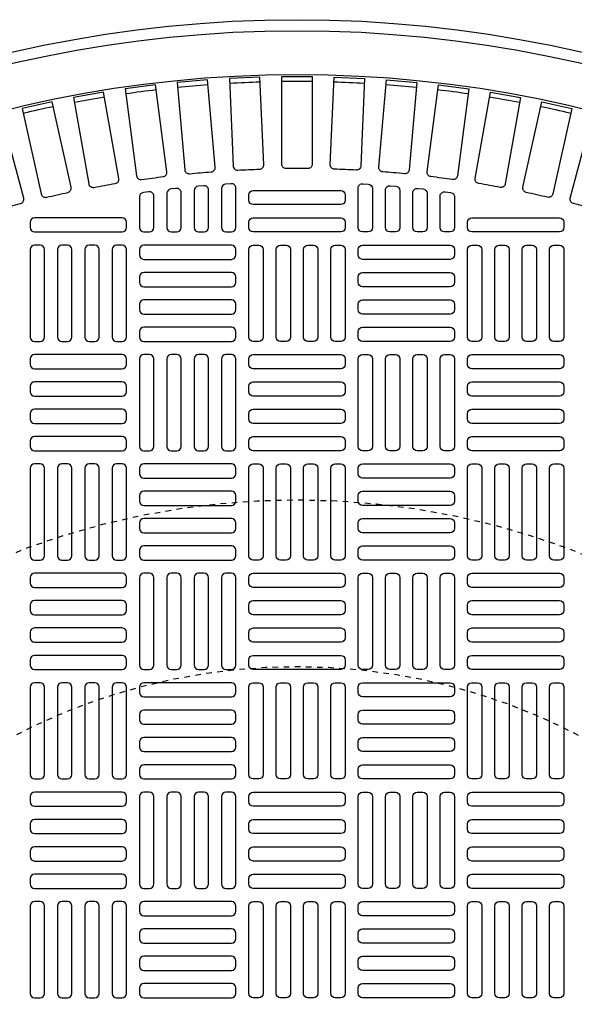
# Model space of a CAD drawing. Extents: x -285 to 5863, y 308 to 3178.
# Tile 21 of 256: x -102 to -92, y 1533 to 1551. Entities that reach past the tile are written whole.
import ezdxf

# ---------------------------------------------------------------- set-up
doc = ezdxf.new("R2010")
doc.units = 0
doc.header["$MEASUREMENT"] = 0
doc.linetypes.add('HIDDEN2', pattern=[0.28125, 0.1875, -0.09375])
doc.layers.get('DEFPOINTS').update_dxf_attribs({"linetype": 'CONTINUOUS'})
doc.layers.add('TANK-MANHOLE-COVER-40', color=2, linetype='CONTINUOUS')
doc.layers.add('TANK-MANHOLE-COVER-HATCH-40', color=252, linetype='CONTINUOUS')

msp = doc.modelspace()

# ---------------------------------------------------------------- linework, layer by layer
at = {"layer": 'DEFPOINTS', "color": 8, "linetype": 'HIDDEN2', "ltscale": 0.125}
msp.add_circle((-96.69184, 1528.05582), 14, dxfattribs=at)
msp.add_circle((-96.69184, 1528.05582), 14, dxfattribs=at)
at = {"layer": 'DEFPOINTS', "color": 8, "linetype": 'HIDDEN2', "ltscale": 0.5}
msp.add_circle((-96.69184, 1528.05582), 11, dxfattribs=at)
msp.add_circle((-96.69184, 1528.05582), 11, dxfattribs=at)
at = {"layer": 'TANK-MANHOLE-COVER-40', "color": 4, "linetype": 'Continuous'}
msp.add_circle((-96.69107, 1528.05582), 22.63902, dxfattribs=at)
at = {"layer": 'TANK-MANHOLE-COVER-40', "color": 1, "linetype": 'Continuous'}
msp.add_circle((-96.69107, 1528.05582), 22.44094, dxfattribs=at)
at = {"layer": 'TANK-MANHOLE-COVER-40', "color": 2, "linetype": 'Continuous'}
msp.add_circle((-96.69107, 1528.05582), 21.65354, dxfattribs=at)
at = {"layer": 'TANK-MANHOLE-COVER-HATCH-40', "linetype": 'Continuous'}
for points in [[(-98.626, 1547.92244, -0.00491171), (-98.23534, 1547.95662, 0.41709369), (-98.16299, 1548.04199), (-98.30033, 1549.61176), (-98.84941, 1549.56372), (-98.71207, 1547.99395, 0.41709369), (-98.626, 1547.92244)], [(-97.75759, 1547.98793, -0.00491171), (-97.36581, 1548.00504, 0.41709369), (-97.28981, 1548.08717), (-97.35854, 1549.66144), (-97.9092, 1549.6374), (-97.84046, 1548.06313, 0.41709369), (-97.75759, 1547.98793)], [(-96.49499, 1548.01548, 0.00491171), (-96.88715, 1548.01548, -0.41709369), (-96.96666, 1548.09422), (-96.96666, 1549.66999), (-96.41548, 1549.66999), (-96.41548, 1548.09422, -0.41709369), (-96.49499, 1548.01548)], [(-95.62455, 1547.98793, 0.00491171), (-96.01633, 1548.00504, -0.41709369), (-96.09234, 1548.08717), (-96.0236, 1549.66144), (-95.47295, 1549.6374), (-95.54168, 1548.06313, -0.41709369), (-95.62455, 1547.98793)], [(-94.75614, 1547.92244, 0.00491171), (-95.1468, 1547.95662, -0.41709369), (-95.21915, 1548.04199), (-95.08181, 1549.61176), (-94.53273, 1549.56372), (-94.67007, 1547.99395, -0.41709369), (-94.75614, 1547.92244)], [(-99.49073, 1547.81913, -0.00491171), (-99.10193, 1547.87032, 0.41709369), (-99.03337, 1547.95876), (-99.23905, 1549.52105), (-99.78552, 1549.44911), (-99.57984, 1547.88682, 0.41709369), (-99.49073, 1547.81913)], [(-93.89141, 1547.81913, 0.00491171), (-94.28021, 1547.87032, -0.41709369), (-94.34877, 1547.95876), (-94.14309, 1549.52105), (-93.59662, 1549.44911), (-93.8023, 1547.88682, -0.41709369), (-93.89141, 1547.81913)], [(-100.35013, 1547.6782, -0.00491171), (-99.96393, 1547.7463, 0.41709369), (-99.8993, 1547.83765), (-100.17293, 1549.38948), (-100.71574, 1549.29377), (-100.44211, 1547.74194, 0.41709369), (-100.35013, 1547.6782)], [(-93.03201, 1547.6782, 0.00491171), (-93.41821, 1547.7463, -0.41709369), (-93.48284, 1547.83765), (-93.20921, 1549.38948), (-92.66641, 1549.29377), (-92.94004, 1547.74194, -0.41709369), (-93.03201, 1547.6782)], [(-101.20256, 1547.49992, -0.00491171), (-100.8197, 1547.5848, 0.41709369), (-100.75912, 1547.67888), (-101.10018, 1549.2173), (-101.63829, 1549.098), (-101.29723, 1547.55958, 0.41709369), (-101.20256, 1547.49992)], [(-92.17958, 1547.49992, 0.00491171), (-92.56244, 1547.5848, -0.41709369), (-92.62302, 1547.67888), (-92.28197, 1549.2173), (-91.74385, 1549.098), (-92.08491, 1547.55958, -0.41709369), (-92.17958, 1547.49992)], [(-102.04641, 1547.28463, -0.00491171), (-101.66762, 1547.38612, 0.41709369), (-101.61119, 1547.48276), (-102.01903, 1549.00483), (-102.55143, 1548.86218), (-102.14359, 1547.3401, 0.41709369), (-102.04641, 1547.28463)], [(-91.33573, 1547.28463, 0.00491171), (-91.71452, 1547.38612, -0.41709369), (-91.77095, 1547.48276), (-91.36311, 1549.00483), (-90.83071, 1548.86218), (-91.23855, 1547.3401, -0.41709369), (-91.33573, 1547.28463)]]:
    msp.add_lwpolyline(points, format="xyb", dxfattribs=at)
for points in [[(-98.85643, 1546.87472, 0.41421356), (-98.77769, 1546.95346), (-98.77769, 1547.58141, 0.44756586), (-98.86527, 1547.65965), (-98.96369, 1547.64853, 0.38162971), (-99.03359, 1547.57029), (-99.03359, 1546.95346), (-99.03359, 1546.95346, 0.41421356), (-98.95485, 1546.87472), (-98.85643, 1546.87472)], [(-98.3643, 1546.87472, 0.41421356), (-98.28556, 1546.95346), (-98.28556, 1547.62973, 0.44006189), (-98.37118, 1547.70817), (-98.4696, 1547.69954, 0.3888292), (-98.54146, 1547.6211), (-98.54146, 1546.95346), (-98.54146, 1546.95346, 0.41421356), (-98.46272, 1546.87472), (-98.3643, 1546.87472)], [(-97.87217, 1546.87472, 0.41421356), (-97.79343, 1546.95346), (-97.79343, 1547.66558, 0.43261554), (-97.87708, 1547.74417), (-97.97551, 1547.73802, 0.39604796), (-98.04934, 1547.65943), (-98.04934, 1546.95346), (-98.04934, 1546.95346, 0.41421356), (-97.9706, 1546.87472), (-97.87217, 1546.87472)], [(-95.50997, 1546.87472, -0.41421356), (-95.58871, 1546.95346), (-95.58871, 1547.66558, -0.43261554), (-95.50506, 1547.74417), (-95.40663, 1547.73802, -0.39604796), (-95.3328, 1547.65943), (-95.3328, 1546.95346), (-95.3328, 1546.95346, -0.41421356), (-95.41154, 1546.87472), (-95.50997, 1546.87472)], [(-95.01784, 1546.87472, -0.41421356), (-95.09658, 1546.95346), (-95.09658, 1547.62973, -0.44006189), (-95.01097, 1547.70817), (-94.91254, 1547.69954, -0.3888292), (-94.84068, 1547.6211), (-94.84068, 1546.95346), (-94.84068, 1546.95346, -0.41421356), (-94.91942, 1546.87472), (-95.01784, 1546.87472)], [(-94.52572, 1546.87472, -0.41421356), (-94.60446, 1546.95346), (-94.60446, 1547.58141, -0.44756586), (-94.51688, 1547.65965), (-94.41845, 1547.64853, -0.38162971), (-94.34855, 1547.57029), (-94.34855, 1546.95346), (-94.34855, 1546.95346, -0.41421356), (-94.42729, 1546.87472), (-94.52572, 1546.87472)], [(-99.34855, 1546.87472, 0.41421356), (-99.26981, 1546.95346), (-99.26981, 1547.52053, 0.45513358), (-99.35936, 1547.59853), (-99.45778, 1547.58489, 0.37444426), (-99.52572, 1547.50689), (-99.52572, 1546.95346), (-99.52572, 1546.95346, 0.41421356), (-99.44698, 1546.87472), (-99.34855, 1546.87472)], [(-97.55721, 1547.54401, -0.41421356), (-97.47847, 1547.62275), (-95.90367, 1547.62275, -0.41421356), (-95.82493, 1547.54401), (-95.82493, 1547.44558, -0.41421356), (-95.90367, 1547.36684), (-97.47847, 1547.36684, -0.41421356), (-97.55721, 1547.44558)], [(-94.03359, 1546.87472, -0.41421356), (-94.11233, 1546.95346), (-94.11233, 1547.52053, -0.45513358), (-94.02279, 1547.59853), (-93.92436, 1547.58489, -0.37444426), (-93.85643, 1547.50689), (-93.85643, 1546.95346), (-93.85643, 1546.95346, -0.41421356), (-93.93517, 1546.87472), (-94.03359, 1546.87472)], [(-99.76194, 1547.05188, 0.41421356), (-99.84068, 1547.13062), (-101.41548, 1547.13062, 0.41421356), (-101.49422, 1547.05188), (-101.49422, 1546.95346, 0.41421356), (-101.41548, 1546.87472), (-99.84068, 1546.87472, 0.41421356), (-99.76194, 1546.95346)], [(-97.55721, 1547.05188, -0.41421356), (-97.47847, 1547.13062), (-95.90367, 1547.13062, -0.41421356), (-95.82493, 1547.05188), (-95.82493, 1546.95346, -0.41421356), (-95.90367, 1546.87472), (-97.47847, 1546.87472, -0.41421356), (-97.55721, 1546.95346)], [(-93.6202, 1547.05188, -0.41421356), (-93.54146, 1547.13062), (-91.96666, 1547.13062, -0.41421356), (-91.88792, 1547.05188), (-91.88792, 1546.95346, -0.41421356), (-91.96666, 1546.87472), (-93.54146, 1546.87472, -0.41421356), (-93.6202, 1546.95346)]]:
    msp.add_lwpolyline(points, format="xyb", close=True, dxfattribs=at)
at = {"layer": 'TANK-MANHOLE-COVER-HATCH-40', "linetype": 'Continuous', "flags": 128}
for points in [[(-101.31706, 1544.90621, 0.41421356), (-101.23832, 1544.98495), (-101.23832, 1546.55976, 0.41421356), (-101.31706, 1546.6385), (-101.41548, 1546.6385, 0.41421356), (-101.49422, 1546.55976), (-101.49422, 1544.98495, 0.41421356), (-101.41548, 1544.90621)], [(-100.82493, 1544.90621, 0.41421356), (-100.74619, 1544.98495), (-100.74619, 1546.55976, 0.41421356), (-100.82493, 1546.6385), (-100.92335, 1546.6385, 0.41421356), (-101.00209, 1546.55976), (-101.00209, 1544.98495, 0.41421356), (-100.92335, 1544.90621)], [(-100.3328, 1544.90621, 0.41421356), (-100.25406, 1544.98495), (-100.25406, 1546.55976, 0.41421356), (-100.3328, 1546.6385), (-100.43123, 1546.6385, 0.41421356), (-100.50997, 1546.55976), (-100.50997, 1544.98495, 0.41421356), (-100.43123, 1544.90621)], [(-99.84068, 1544.90621, 0.41421356), (-99.76194, 1544.98495), (-99.76194, 1546.55976, 0.41421356), (-99.84068, 1546.6385), (-99.9391, 1546.6385, 0.41421356), (-100.01784, 1546.55976), (-100.01784, 1544.98495, 0.41421356), (-99.9391, 1544.90621)], [(-99.52572, 1546.46133, 0.41421356), (-99.44698, 1546.38259), (-97.87217, 1546.38259, 0.41421356), (-97.79343, 1546.46133), (-97.79343, 1546.55976, 0.41421356), (-97.87217, 1546.6385), (-99.44698, 1546.6385, 0.41421356), (-99.52572, 1546.55976)], [(-97.47847, 1544.90621, -0.41421356), (-97.55721, 1544.98495), (-97.55721, 1546.55976, -0.41421356), (-97.47847, 1546.6385), (-97.38005, 1546.6385, -0.41421356), (-97.30131, 1546.55976), (-97.30131, 1544.98495, -0.41421356), (-97.38005, 1544.90621)], [(-96.98635, 1544.90621, -0.41421356), (-97.06509, 1544.98495), (-97.06509, 1546.55976, -0.41421356), (-96.98635, 1546.6385), (-96.88792, 1546.6385, -0.41421356), (-96.80918, 1546.55976), (-96.80918, 1544.98495, -0.41421356), (-96.88792, 1544.90621)], [(-96.49422, 1544.90621, -0.41421356), (-96.57296, 1544.98495), (-96.57296, 1546.55976, -0.41421356), (-96.49422, 1546.6385), (-96.3958, 1546.6385, -0.41421356), (-96.31706, 1546.55976), (-96.31706, 1544.98495, -0.41421356), (-96.3958, 1544.90621)], [(-96.00209, 1544.90621, -0.41421356), (-96.08083, 1544.98495), (-96.08083, 1546.55976, -0.41421356), (-96.00209, 1546.6385), (-95.90367, 1546.6385, -0.41421356), (-95.82493, 1546.55976), (-95.82493, 1544.98495, -0.41421356), (-95.90367, 1544.90621)], [(-93.85643, 1546.46133, -0.41421356), (-93.93517, 1546.38259), (-95.50997, 1546.38259, -0.41421356), (-95.58871, 1546.46133), (-95.58871, 1546.55976, -0.41421356), (-95.50997, 1546.6385), (-93.93517, 1546.6385, -0.41421356), (-93.85643, 1546.55976)], [(-93.54146, 1544.90621, -0.41421356), (-93.6202, 1544.98495), (-93.6202, 1546.55976, -0.41421356), (-93.54146, 1546.6385), (-93.44304, 1546.6385, -0.41421356), (-93.3643, 1546.55976), (-93.3643, 1544.98495, -0.41421356), (-93.44304, 1544.90621)], [(-93.04934, 1544.90621, -0.41421356), (-93.12808, 1544.98495), (-93.12808, 1546.55976, -0.41421356), (-93.04934, 1546.6385), (-92.95091, 1546.6385, -0.41421356), (-92.87217, 1546.55976), (-92.87217, 1544.98495, -0.41421356), (-92.95091, 1544.90621)], [(-92.55721, 1544.90621, -0.41421356), (-92.63595, 1544.98495), (-92.63595, 1546.55976, -0.41421356), (-92.55721, 1546.6385), (-92.45879, 1546.6385, -0.41421356), (-92.38005, 1546.55976), (-92.38005, 1544.98495, -0.41421356), (-92.45879, 1544.90621)], [(-92.06509, 1544.90621, -0.41421356), (-92.14383, 1544.98495), (-92.14383, 1546.55976, -0.41421356), (-92.06509, 1546.6385), (-91.96666, 1546.6385, -0.41421356), (-91.88792, 1546.55976), (-91.88792, 1544.98495, -0.41421356), (-91.96666, 1544.90621)], [(-99.52572, 1545.9692, 0.41421356), (-99.44698, 1545.89046), (-97.87217, 1545.89046, 0.41421356), (-97.79343, 1545.9692), (-97.79343, 1546.06763, 0.41421356), (-97.87217, 1546.14637), (-99.44698, 1546.14637, 0.41421356), (-99.52572, 1546.06763)], [(-93.85643, 1545.9692, -0.41421356), (-93.93517, 1545.89046), (-95.50997, 1545.89046, -0.41421356), (-95.58871, 1545.9692), (-95.58871, 1546.06763, -0.41421356), (-95.50997, 1546.14637), (-93.93517, 1546.14637, -0.41421356), (-93.85643, 1546.06763)], [(-99.52572, 1545.47708, 0.41421356), (-99.44698, 1545.39834), (-97.87217, 1545.39834, 0.41421356), (-97.79343, 1545.47708), (-97.79343, 1545.5755, 0.41421356), (-97.87217, 1545.65424), (-99.44698, 1545.65424, 0.41421356), (-99.52572, 1545.5755)], [(-93.85643, 1545.47708, -0.41421356), (-93.93517, 1545.39834), (-95.50997, 1545.39834, -0.41421356), (-95.58871, 1545.47708), (-95.58871, 1545.5755, -0.41421356), (-95.50997, 1545.65424), (-93.93517, 1545.65424, -0.41421356), (-93.85643, 1545.5755)], [(-99.52572, 1544.98495, 0.41421356), (-99.44698, 1544.90621), (-97.87217, 1544.90621, 0.41421356), (-97.79343, 1544.98495), (-97.79343, 1545.08338, 0.41421356), (-97.87217, 1545.16212), (-99.44698, 1545.16212, 0.41421356), (-99.52572, 1545.08338)], [(-93.85643, 1544.98495, -0.41421356), (-93.93517, 1544.90621), (-95.50997, 1544.90621, -0.41421356), (-95.58871, 1544.98495), (-95.58871, 1545.08338, -0.41421356), (-95.50997, 1545.16212), (-93.93517, 1545.16212, -0.41421356), (-93.85643, 1545.08338)], [(-99.76194, 1544.59125, 0.41421356), (-99.84068, 1544.66999), (-101.41548, 1544.66999, 0.41421356), (-101.49422, 1544.59125), (-101.49422, 1544.49283, 0.41421356), (-101.41548, 1544.41409), (-99.84068, 1544.41409, 0.41421356), (-99.76194, 1544.49283)], [(-99.34855, 1542.93771, 0.41421356), (-99.26981, 1543.01645), (-99.26981, 1544.59125, 0.41421356), (-99.34855, 1544.66999), (-99.44698, 1544.66999, 0.41421356), (-99.52572, 1544.59125), (-99.52572, 1543.01645, 0.41421356), (-99.44698, 1542.93771)], [(-98.85643, 1542.93771, 0.41421356), (-98.77769, 1543.01645), (-98.77769, 1544.59125, 0.41421356), (-98.85643, 1544.66999), (-98.95485, 1544.66999, 0.41421356), (-99.03359, 1544.59125), (-99.03359, 1543.01645, 0.41421356), (-98.95485, 1542.93771)], [(-98.3643, 1542.93771, 0.41421356), (-98.28556, 1543.01645), (-98.28556, 1544.59125, 0.41421356), (-98.3643, 1544.66999), (-98.46272, 1544.66999, 0.41421356), (-98.54146, 1544.59125), (-98.54146, 1543.01645, 0.41421356), (-98.46272, 1542.93771)], [(-97.87217, 1542.93771, 0.41421356), (-97.79343, 1543.01645), (-97.79343, 1544.59125, 0.41421356), (-97.87217, 1544.66999), (-97.9706, 1544.66999, 0.41421356), (-98.04934, 1544.59125), (-98.04934, 1543.01645, 0.41421356), (-97.9706, 1542.93771)], [(-97.55721, 1544.59125, -0.41421356), (-97.47847, 1544.66999), (-95.90367, 1544.66999, -0.41421356), (-95.82493, 1544.59125), (-95.82493, 1544.49283, -0.41421356), (-95.90367, 1544.41409), (-97.47847, 1544.41409, -0.41421356), (-97.55721, 1544.49283)], [(-95.50997, 1542.93771, -0.41421356), (-95.58871, 1543.01645), (-95.58871, 1544.59125, -0.41421356), (-95.50997, 1544.66999), (-95.41154, 1544.66999, -0.41421356), (-95.3328, 1544.59125), (-95.3328, 1543.01645, -0.41421356), (-95.41154, 1542.93771)], [(-95.01784, 1542.93771, -0.41421356), (-95.09658, 1543.01645), (-95.09658, 1544.59125, -0.41421356), (-95.01784, 1544.66999), (-94.91942, 1544.66999, -0.41421356), (-94.84068, 1544.59125), (-94.84068, 1543.01645, -0.41421356), (-94.91942, 1542.93771)], [(-94.52572, 1542.93771, -0.41421356), (-94.60446, 1543.01645), (-94.60446, 1544.59125, -0.41421356), (-94.52572, 1544.66999), (-94.42729, 1544.66999, -0.41421356), (-94.34855, 1544.59125), (-94.34855, 1543.01645, -0.41421356), (-94.42729, 1542.93771)], [(-94.03359, 1542.93771, -0.41421356), (-94.11233, 1543.01645), (-94.11233, 1544.59125, -0.41421356), (-94.03359, 1544.66999), (-93.93517, 1544.66999, -0.41421356), (-93.85643, 1544.59125), (-93.85643, 1543.01645, -0.41421356), (-93.93517, 1542.93771)], [(-93.6202, 1544.59125, -0.41421356), (-93.54146, 1544.66999), (-91.96666, 1544.66999, -0.41421356), (-91.88792, 1544.59125), (-91.88792, 1544.49283, -0.41421356), (-91.96666, 1544.41409), (-93.54146, 1544.41409, -0.41421356), (-93.6202, 1544.49283)], [(-99.76194, 1544.09913, 0.41421356), (-99.84068, 1544.17787), (-101.41548, 1544.17787, 0.41421356), (-101.49422, 1544.09913), (-101.49422, 1544.0007, 0.41421356), (-101.41548, 1543.92196), (-99.84068, 1543.92196, 0.41421356), (-99.76194, 1544.0007)], [(-97.55721, 1544.09913, -0.41421356), (-97.47847, 1544.17787), (-95.90367, 1544.17787, -0.41421356), (-95.82493, 1544.09913), (-95.82493, 1544.0007, -0.41421356), (-95.90367, 1543.92196), (-97.47847, 1543.92196, -0.41421356), (-97.55721, 1544.0007)], [(-93.6202, 1544.09913, -0.41421356), (-93.54146, 1544.17787), (-91.96666, 1544.17787, -0.41421356), (-91.88792, 1544.09913), (-91.88792, 1544.0007, -0.41421356), (-91.96666, 1543.92196), (-93.54146, 1543.92196, -0.41421356), (-93.6202, 1544.0007)], [(-99.76194, 1543.607, 0.41421356), (-99.84068, 1543.68574), (-101.41548, 1543.68574, 0.41421356), (-101.49422, 1543.607), (-101.49422, 1543.50857, 0.41421356), (-101.41548, 1543.42983), (-99.84068, 1543.42983, 0.41421356), (-99.76194, 1543.50857)], [(-97.55721, 1543.607, -0.41421356), (-97.47847, 1543.68574), (-95.90367, 1543.68574, -0.41421356), (-95.82493, 1543.607), (-95.82493, 1543.50857, -0.41421356), (-95.90367, 1543.42983), (-97.47847, 1543.42983, -0.41421356), (-97.55721, 1543.50857)], [(-93.6202, 1543.607, -0.41421356), (-93.54146, 1543.68574), (-91.96666, 1543.68574, -0.41421356), (-91.88792, 1543.607), (-91.88792, 1543.50857, -0.41421356), (-91.96666, 1543.42983), (-93.54146, 1543.42983, -0.41421356), (-93.6202, 1543.50857)], [(-99.76194, 1543.11487, 0.41421356), (-99.84068, 1543.19361), (-101.41548, 1543.19361, 0.41421356), (-101.49422, 1543.11487), (-101.49422, 1543.01645, 0.41421356), (-101.41548, 1542.93771), (-99.84068, 1542.93771, 0.41421356), (-99.76194, 1543.01645)], [(-97.55721, 1543.11487, -0.41421356), (-97.47847, 1543.19361), (-95.90367, 1543.19361, -0.41421356), (-95.82493, 1543.11487), (-95.82493, 1543.01645, -0.41421356), (-95.90367, 1542.93771), (-97.47847, 1542.93771, -0.41421356), (-97.55721, 1543.01645)], [(-93.6202, 1543.11487, -0.41421356), (-93.54146, 1543.19361), (-91.96666, 1543.19361, -0.41421356), (-91.88792, 1543.11487), (-91.88792, 1543.01645, -0.41421356), (-91.96666, 1542.93771), (-93.54146, 1542.93771, -0.41421356), (-93.6202, 1543.01645)], [(-101.31706, 1540.9692, 0.41421356), (-101.23832, 1541.04794), (-101.23832, 1542.62275, 0.41421356), (-101.31706, 1542.70149), (-101.41548, 1542.70149, 0.41421356), (-101.49422, 1542.62275), (-101.49422, 1541.04794, 0.41421356), (-101.41548, 1540.9692)], [(-100.82493, 1540.9692, 0.41421356), (-100.74619, 1541.04794), (-100.74619, 1542.62275, 0.41421356), (-100.82493, 1542.70149), (-100.92335, 1542.70149, 0.41421356), (-101.00209, 1542.62275), (-101.00209, 1541.04794, 0.41421356), (-100.92335, 1540.9692)], [(-100.3328, 1540.9692, 0.41421356), (-100.25406, 1541.04794), (-100.25406, 1542.62275, 0.41421356), (-100.3328, 1542.70149), (-100.43123, 1542.70149, 0.41421356), (-100.50997, 1542.62275), (-100.50997, 1541.04794, 0.41421356), (-100.43123, 1540.9692)], [(-99.84068, 1540.9692, 0.41421356), (-99.76194, 1541.04794), (-99.76194, 1542.62275, 0.41421356), (-99.84068, 1542.70149), (-99.9391, 1542.70149, 0.41421356), (-100.01784, 1542.62275), (-100.01784, 1541.04794, 0.41421356), (-99.9391, 1540.9692)], [(-99.52572, 1542.52432, 0.41421356), (-99.44698, 1542.44558), (-97.87217, 1542.44558, 0.41421356), (-97.79343, 1542.52432), (-97.79343, 1542.62275, 0.41421356), (-97.87217, 1542.70149), (-99.44698, 1542.70149, 0.41421356), (-99.52572, 1542.62275)], [(-97.47847, 1540.9692, -0.41421356), (-97.55721, 1541.04794), (-97.55721, 1542.62275, -0.41421356), (-97.47847, 1542.70149), (-97.38005, 1542.70149, -0.41421356), (-97.30131, 1542.62275), (-97.30131, 1541.04794, -0.41421356), (-97.38005, 1540.9692)], [(-96.98635, 1540.9692, -0.41421356), (-97.06509, 1541.04794), (-97.06509, 1542.62275, -0.41421356), (-96.98635, 1542.70149), (-96.88792, 1542.70149, -0.41421356), (-96.80918, 1542.62275), (-96.80918, 1541.04794, -0.41421356), (-96.88792, 1540.9692)], [(-96.49422, 1540.9692, -0.41421356), (-96.57296, 1541.04794), (-96.57296, 1542.62275, -0.41421356), (-96.49422, 1542.70149), (-96.3958, 1542.70149, -0.41421356), (-96.31706, 1542.62275), (-96.31706, 1541.04794, -0.41421356), (-96.3958, 1540.9692)], [(-96.00209, 1540.9692, -0.41421356), (-96.08083, 1541.04794), (-96.08083, 1542.62275, -0.41421356), (-96.00209, 1542.70149), (-95.90367, 1542.70149, -0.41421356), (-95.82493, 1542.62275), (-95.82493, 1541.04794, -0.41421356), (-95.90367, 1540.9692)], [(-93.85643, 1542.52432, -0.41421356), (-93.93517, 1542.44558), (-95.50997, 1542.44558, -0.41421356), (-95.58871, 1542.52432), (-95.58871, 1542.62275, -0.41421356), (-95.50997, 1542.70149), (-93.93517, 1542.70149, -0.41421356), (-93.85643, 1542.62275)], [(-93.54146, 1540.9692, -0.41421356), (-93.6202, 1541.04794), (-93.6202, 1542.62275, -0.41421356), (-93.54146, 1542.70149), (-93.44304, 1542.70149, -0.41421356), (-93.3643, 1542.62275), (-93.3643, 1541.04794, -0.41421356), (-93.44304, 1540.9692)], [(-93.04934, 1540.9692, -0.41421356), (-93.12808, 1541.04794), (-93.12808, 1542.62275, -0.41421356), (-93.04934, 1542.70149), (-92.95091, 1542.70149, -0.41421356), (-92.87217, 1542.62275), (-92.87217, 1541.04794, -0.41421356), (-92.95091, 1540.9692)], [(-92.55721, 1540.9692, -0.41421356), (-92.63595, 1541.04794), (-92.63595, 1542.62275, -0.41421356), (-92.55721, 1542.70149), (-92.45879, 1542.70149, -0.41421356), (-92.38005, 1542.62275), (-92.38005, 1541.04794, -0.41421356), (-92.45879, 1540.9692)], [(-92.06509, 1540.9692, -0.41421356), (-92.14383, 1541.04794), (-92.14383, 1542.62275, -0.41421356), (-92.06509, 1542.70149), (-91.96666, 1542.70149, -0.41421356), (-91.88792, 1542.62275), (-91.88792, 1541.04794, -0.41421356), (-91.96666, 1540.9692)], [(-99.52572, 1542.0322, 0.41421356), (-99.44698, 1541.95346), (-97.87217, 1541.95346, 0.41421356), (-97.79343, 1542.0322), (-97.79343, 1542.13062, 0.41421356), (-97.87217, 1542.20936), (-99.44698, 1542.20936, 0.41421356), (-99.52572, 1542.13062)], [(-93.85643, 1542.0322, -0.41421356), (-93.93517, 1541.95346), (-95.50997, 1541.95346, -0.41421356), (-95.58871, 1542.0322), (-95.58871, 1542.13062, -0.41421356), (-95.50997, 1542.20936), (-93.93517, 1542.20936, -0.41421356), (-93.85643, 1542.13062)], [(-99.52572, 1541.54007, 0.41421356), (-99.44698, 1541.46133), (-97.87217, 1541.46133, 0.41421356), (-97.79343, 1541.54007), (-97.79343, 1541.6385, 0.41421356), (-97.87217, 1541.71724), (-99.44698, 1541.71724, 0.41421356), (-99.52572, 1541.6385)], [(-93.85643, 1541.54007, -0.41421356), (-93.93517, 1541.46133), (-95.50997, 1541.46133, -0.41421356), (-95.58871, 1541.54007), (-95.58871, 1541.6385, -0.41421356), (-95.50997, 1541.71724), (-93.93517, 1541.71724, -0.41421356), (-93.85643, 1541.6385)], [(-99.52572, 1541.04794, 0.41421356), (-99.44698, 1540.9692), (-97.87217, 1540.9692, 0.41421356), (-97.79343, 1541.04794), (-97.79343, 1541.14637, 0.41421356), (-97.87217, 1541.22511), (-99.44698, 1541.22511, 0.41421356), (-99.52572, 1541.14637)], [(-93.85643, 1541.04794, -0.41421356), (-93.93517, 1540.9692), (-95.50997, 1540.9692, -0.41421356), (-95.58871, 1541.04794), (-95.58871, 1541.14637, -0.41421356), (-95.50997, 1541.22511), (-93.93517, 1541.22511, -0.41421356), (-93.85643, 1541.14637)], [(-99.76194, 1540.65424, 0.41421356), (-99.84068, 1540.73298), (-101.41548, 1540.73298, 0.41421356), (-101.49422, 1540.65424), (-101.49422, 1540.55582, 0.41421356), (-101.41548, 1540.47708), (-99.84068, 1540.47708, 0.41421356), (-99.76194, 1540.55582)], [(-99.34855, 1539.0007, 0.41421356), (-99.26981, 1539.07944), (-99.26981, 1540.65424, 0.41421356), (-99.34855, 1540.73298), (-99.44698, 1540.73298, 0.41421356), (-99.52572, 1540.65424), (-99.52572, 1539.07944, 0.41421356), (-99.44698, 1539.0007)], [(-98.85643, 1539.0007, 0.41421356), (-98.77769, 1539.07944), (-98.77769, 1540.65424, 0.41421356), (-98.85643, 1540.73298), (-98.95485, 1540.73298, 0.41421356), (-99.03359, 1540.65424), (-99.03359, 1539.07944, 0.41421356), (-98.95485, 1539.0007)], [(-98.3643, 1539.0007, 0.41421356), (-98.28556, 1539.07944), (-98.28556, 1540.65424, 0.41421356), (-98.3643, 1540.73298), (-98.46272, 1540.73298, 0.41421356), (-98.54146, 1540.65424), (-98.54146, 1539.07944, 0.41421356), (-98.46272, 1539.0007)], [(-97.87217, 1539.0007, 0.41421356), (-97.79343, 1539.07944), (-97.79343, 1540.65424, 0.41421356), (-97.87217, 1540.73298), (-97.9706, 1540.73298, 0.41421356), (-98.04934, 1540.65424), (-98.04934, 1539.07944, 0.41421356), (-97.9706, 1539.0007)], [(-97.55721, 1540.65424, -0.41421356), (-97.47847, 1540.73298), (-95.90367, 1540.73298, -0.41421356), (-95.82493, 1540.65424), (-95.82493, 1540.55582, -0.41421356), (-95.90367, 1540.47708), (-97.47847, 1540.47708, -0.41421356), (-97.55721, 1540.55582)], [(-95.50997, 1539.0007, -0.41421356), (-95.58871, 1539.07944), (-95.58871, 1540.65424, -0.41421356), (-95.50997, 1540.73298), (-95.41154, 1540.73298, -0.41421356), (-95.3328, 1540.65424), (-95.3328, 1539.07944, -0.41421356), (-95.41154, 1539.0007)], [(-95.01784, 1539.0007, -0.41421356), (-95.09658, 1539.07944), (-95.09658, 1540.65424, -0.41421356), (-95.01784, 1540.73298), (-94.91942, 1540.73298, -0.41421356), (-94.84068, 1540.65424), (-94.84068, 1539.07944, -0.41421356), (-94.91942, 1539.0007)], [(-94.52572, 1539.0007, -0.41421356), (-94.60446, 1539.07944), (-94.60446, 1540.65424, -0.41421356), (-94.52572, 1540.73298), (-94.42729, 1540.73298, -0.41421356), (-94.34855, 1540.65424), (-94.34855, 1539.07944, -0.41421356), (-94.42729, 1539.0007)], [(-94.03359, 1539.0007, -0.41421356), (-94.11233, 1539.07944), (-94.11233, 1540.65424, -0.41421356), (-94.03359, 1540.73298), (-93.93517, 1540.73298, -0.41421356), (-93.85643, 1540.65424), (-93.85643, 1539.07944, -0.41421356), (-93.93517, 1539.0007)], [(-93.6202, 1540.65424, -0.41421356), (-93.54146, 1540.73298), (-91.96666, 1540.73298, -0.41421356), (-91.88792, 1540.65424), (-91.88792, 1540.55582, -0.41421356), (-91.96666, 1540.47708), (-93.54146, 1540.47708, -0.41421356), (-93.6202, 1540.55582)], [(-99.76194, 1540.16212, 0.41421356), (-99.84068, 1540.24086), (-101.41548, 1540.24086, 0.41421356), (-101.49422, 1540.16212), (-101.49422, 1540.06369, 0.41421356), (-101.41548, 1539.98495), (-99.84068, 1539.98495, 0.41421356), (-99.76194, 1540.06369)], [(-97.55721, 1540.16212, -0.41421356), (-97.47847, 1540.24086), (-95.90367, 1540.24086, -0.41421356), (-95.82493, 1540.16212), (-95.82493, 1540.06369, -0.41421356), (-95.90367, 1539.98495), (-97.47847, 1539.98495, -0.41421356), (-97.55721, 1540.06369)], [(-93.6202, 1540.16212, -0.41421356), (-93.54146, 1540.24086), (-91.96666, 1540.24086, -0.41421356), (-91.88792, 1540.16212), (-91.88792, 1540.06369, -0.41421356), (-91.96666, 1539.98495), (-93.54146, 1539.98495, -0.41421356), (-93.6202, 1540.06369)], [(-99.76194, 1539.66999, 0.41421356), (-99.84068, 1539.74873), (-101.41548, 1539.74873, 0.41421356), (-101.49422, 1539.66999), (-101.49422, 1539.57157, 0.41421356), (-101.41548, 1539.49283), (-99.84068, 1539.49283, 0.41421356), (-99.76194, 1539.57157)], [(-97.55721, 1539.66999, -0.41421356), (-97.47847, 1539.74873), (-95.90367, 1539.74873, -0.41421356), (-95.82493, 1539.66999), (-95.82493, 1539.57157, -0.41421356), (-95.90367, 1539.49283), (-97.47847, 1539.49283, -0.41421356), (-97.55721, 1539.57157)], [(-93.6202, 1539.66999, -0.41421356), (-93.54146, 1539.74873), (-91.96666, 1539.74873, -0.41421356), (-91.88792, 1539.66999), (-91.88792, 1539.57157, -0.41421356), (-91.96666, 1539.49283), (-93.54146, 1539.49283, -0.41421356), (-93.6202, 1539.57157)], [(-99.76194, 1539.17787, 0.41421356), (-99.84068, 1539.25661), (-101.41548, 1539.25661, 0.41421356), (-101.49422, 1539.17787), (-101.49422, 1539.07944, 0.41421356), (-101.41548, 1539.0007), (-99.84068, 1539.0007, 0.41421356), (-99.76194, 1539.07944)], [(-97.55721, 1539.17787, -0.41421356), (-97.47847, 1539.25661), (-95.90367, 1539.25661, -0.41421356), (-95.82493, 1539.17787), (-95.82493, 1539.07944, -0.41421356), (-95.90367, 1539.0007), (-97.47847, 1539.0007, -0.41421356), (-97.55721, 1539.07944)], [(-93.6202, 1539.17787, -0.41421356), (-93.54146, 1539.25661), (-91.96666, 1539.25661, -0.41421356), (-91.88792, 1539.17787), (-91.88792, 1539.07944, -0.41421356), (-91.96666, 1539.0007), (-93.54146, 1539.0007, -0.41421356), (-93.6202, 1539.07944)], [(-101.31706, 1537.0322, 0.41421356), (-101.23832, 1537.11094), (-101.23832, 1538.68574, 0.41421356), (-101.31706, 1538.76448), (-101.41548, 1538.76448, 0.41421356), (-101.49422, 1538.68574), (-101.49422, 1537.11094, 0.41421356), (-101.41548, 1537.0322)], [(-100.82493, 1537.0322, 0.41421356), (-100.74619, 1537.11094), (-100.74619, 1538.68574, 0.41421356), (-100.82493, 1538.76448), (-100.92335, 1538.76448, 0.41421356), (-101.00209, 1538.68574), (-101.00209, 1537.11094, 0.41421356), (-100.92335, 1537.0322)], [(-100.3328, 1537.0322, 0.41421356), (-100.25406, 1537.11094), (-100.25406, 1538.68574, 0.41421356), (-100.3328, 1538.76448), (-100.43123, 1538.76448, 0.41421356), (-100.50997, 1538.68574), (-100.50997, 1537.11094, 0.41421356), (-100.43123, 1537.0322)], [(-99.84068, 1537.0322, 0.41421356), (-99.76194, 1537.11094), (-99.76194, 1538.68574, 0.41421356), (-99.84068, 1538.76448), (-99.9391, 1538.76448, 0.41421356), (-100.01784, 1538.68574), (-100.01784, 1537.11094, 0.41421356), (-99.9391, 1537.0322)], [(-99.52572, 1538.58731, 0.41421356), (-99.44698, 1538.50857), (-97.87217, 1538.50857, 0.41421356), (-97.79343, 1538.58731), (-97.79343, 1538.68574, 0.41421356), (-97.87217, 1538.76448), (-99.44698, 1538.76448, 0.41421356), (-99.52572, 1538.68574)], [(-97.47847, 1537.0322, -0.41421356), (-97.55721, 1537.11094), (-97.55721, 1538.68574, -0.41421356), (-97.47847, 1538.76448), (-97.38005, 1538.76448, -0.41421356), (-97.30131, 1538.68574), (-97.30131, 1537.11094, -0.41421356), (-97.38005, 1537.0322)], [(-96.98635, 1537.0322, -0.41421356), (-97.06509, 1537.11094), (-97.06509, 1538.68574, -0.41421356), (-96.98635, 1538.76448), (-96.88792, 1538.76448, -0.41421356), (-96.80918, 1538.68574), (-96.80918, 1537.11094, -0.41421356), (-96.88792, 1537.0322)], [(-96.49422, 1537.0322, -0.41421356), (-96.57296, 1537.11094), (-96.57296, 1538.68574, -0.41421356), (-96.49422, 1538.76448), (-96.3958, 1538.76448, -0.41421356), (-96.31706, 1538.68574), (-96.31706, 1537.11094, -0.41421356), (-96.3958, 1537.0322)], [(-96.00209, 1537.0322, -0.41421356), (-96.08083, 1537.11094), (-96.08083, 1538.68574, -0.41421356), (-96.00209, 1538.76448), (-95.90367, 1538.76448, -0.41421356), (-95.82493, 1538.68574), (-95.82493, 1537.11094, -0.41421356), (-95.90367, 1537.0322)], [(-93.85643, 1538.58731, -0.41421356), (-93.93517, 1538.50857), (-95.50997, 1538.50857, -0.41421356), (-95.58871, 1538.58731), (-95.58871, 1538.68574, -0.41421356), (-95.50997, 1538.76448), (-93.93517, 1538.76448, -0.41421356), (-93.85643, 1538.68574)], [(-93.54146, 1537.0322, -0.41421356), (-93.6202, 1537.11094), (-93.6202, 1538.68574, -0.41421356), (-93.54146, 1538.76448), (-93.44304, 1538.76448, -0.41421356), (-93.3643, 1538.68574), (-93.3643, 1537.11094, -0.41421356), (-93.44304, 1537.0322)], [(-93.04934, 1537.0322, -0.41421356), (-93.12808, 1537.11094), (-93.12808, 1538.68574, -0.41421356), (-93.04934, 1538.76448), (-92.95091, 1538.76448, -0.41421356), (-92.87217, 1538.68574), (-92.87217, 1537.11094, -0.41421356), (-92.95091, 1537.0322)], [(-92.55721, 1537.0322, -0.41421356), (-92.63595, 1537.11094), (-92.63595, 1538.68574, -0.41421356), (-92.55721, 1538.76448), (-92.45879, 1538.76448, -0.41421356), (-92.38005, 1538.68574), (-92.38005, 1537.11094, -0.41421356), (-92.45879, 1537.0322)], [(-92.06509, 1537.0322, -0.41421356), (-92.14383, 1537.11094), (-92.14383, 1538.68574, -0.41421356), (-92.06509, 1538.76448), (-91.96666, 1538.76448, -0.41421356), (-91.88792, 1538.68574), (-91.88792, 1537.11094, -0.41421356), (-91.96666, 1537.0322)], [(-99.52572, 1538.09519, 0.41421356), (-99.44698, 1538.01645), (-97.87217, 1538.01645, 0.41421356), (-97.79343, 1538.09519), (-97.79343, 1538.19361, 0.41421356), (-97.87217, 1538.27235), (-99.44698, 1538.27235, 0.41421356), (-99.52572, 1538.19361)], [(-93.85643, 1538.09519, -0.41421356), (-93.93517, 1538.01645), (-95.50997, 1538.01645, -0.41421356), (-95.58871, 1538.09519), (-95.58871, 1538.19361, -0.41421356), (-95.50997, 1538.27235), (-93.93517, 1538.27235, -0.41421356), (-93.85643, 1538.19361)], [(-99.52572, 1537.60306, 0.41421356), (-99.44698, 1537.52432), (-97.87217, 1537.52432, 0.41421356), (-97.79343, 1537.60306), (-97.79343, 1537.70149, 0.41421356), (-97.87217, 1537.78023), (-99.44698, 1537.78023, 0.41421356), (-99.52572, 1537.70149)], [(-93.85643, 1537.60306, -0.41421356), (-93.93517, 1537.52432), (-95.50997, 1537.52432, -0.41421356), (-95.58871, 1537.60306), (-95.58871, 1537.70149, -0.41421356), (-95.50997, 1537.78023), (-93.93517, 1537.78023, -0.41421356), (-93.85643, 1537.70149)], [(-99.52572, 1537.11094, 0.41421356), (-99.44698, 1537.0322), (-97.87217, 1537.0322, 0.41421356), (-97.79343, 1537.11094), (-97.79343, 1537.20936, 0.41421356), (-97.87217, 1537.2881), (-99.44698, 1537.2881, 0.41421356), (-99.52572, 1537.20936)], [(-93.85643, 1537.11094, -0.41421356), (-93.93517, 1537.0322), (-95.50997, 1537.0322, -0.41421356), (-95.58871, 1537.11094), (-95.58871, 1537.20936, -0.41421356), (-95.50997, 1537.2881), (-93.93517, 1537.2881, -0.41421356), (-93.85643, 1537.20936)], [(-99.76194, 1536.71724, 0.41421356), (-99.84068, 1536.79598), (-101.41548, 1536.79598, 0.41421356), (-101.49422, 1536.71724), (-101.49422, 1536.61881, 0.41421356), (-101.41548, 1536.54007), (-99.84068, 1536.54007, 0.41421356), (-99.76194, 1536.61881)], [(-99.34855, 1535.06369, 0.41421356), (-99.26981, 1535.14243), (-99.26981, 1536.71724, 0.41421356), (-99.34855, 1536.79598), (-99.44698, 1536.79598, 0.41421356), (-99.52572, 1536.71724), (-99.52572, 1535.14243, 0.41421356), (-99.44698, 1535.06369)], [(-98.85643, 1535.06369, 0.41421356), (-98.77769, 1535.14243), (-98.77769, 1536.71724, 0.41421356), (-98.85643, 1536.79598), (-98.95485, 1536.79598, 0.41421356), (-99.03359, 1536.71724), (-99.03359, 1535.14243, 0.41421356), (-98.95485, 1535.06369)], [(-98.3643, 1535.06369, 0.41421356), (-98.28556, 1535.14243), (-98.28556, 1536.71724, 0.41421356), (-98.3643, 1536.79598), (-98.46272, 1536.79598, 0.41421356), (-98.54146, 1536.71724), (-98.54146, 1535.14243, 0.41421356), (-98.46272, 1535.06369)], [(-97.87217, 1535.06369, 0.41421356), (-97.79343, 1535.14243), (-97.79343, 1536.71724, 0.41421356), (-97.87217, 1536.79598), (-97.9706, 1536.79598, 0.41421356), (-98.04934, 1536.71724), (-98.04934, 1535.14243, 0.41421356), (-97.9706, 1535.06369)], [(-97.55721, 1536.71724, -0.41421356), (-97.47847, 1536.79598), (-95.90367, 1536.79598, -0.41421356), (-95.82493, 1536.71724), (-95.82493, 1536.61881, -0.41421356), (-95.90367, 1536.54007), (-97.47847, 1536.54007, -0.41421356), (-97.55721, 1536.61881)], [(-95.50997, 1535.06369, -0.41421356), (-95.58871, 1535.14243), (-95.58871, 1536.71724, -0.41421356), (-95.50997, 1536.79598), (-95.41154, 1536.79598, -0.41421356), (-95.3328, 1536.71724), (-95.3328, 1535.14243, -0.41421356), (-95.41154, 1535.06369)], [(-95.01784, 1535.06369, -0.41421356), (-95.09658, 1535.14243), (-95.09658, 1536.71724, -0.41421356), (-95.01784, 1536.79598), (-94.91942, 1536.79598, -0.41421356), (-94.84068, 1536.71724), (-94.84068, 1535.14243, -0.41421356), (-94.91942, 1535.06369)], [(-94.52572, 1535.06369, -0.41421356), (-94.60446, 1535.14243), (-94.60446, 1536.71724, -0.41421356), (-94.52572, 1536.79598), (-94.42729, 1536.79598, -0.41421356), (-94.34855, 1536.71724), (-94.34855, 1535.14243, -0.41421356), (-94.42729, 1535.06369)], [(-94.03359, 1535.06369, -0.41421356), (-94.11233, 1535.14243), (-94.11233, 1536.71724, -0.41421356), (-94.03359, 1536.79598), (-93.93517, 1536.79598, -0.41421356), (-93.85643, 1536.71724), (-93.85643, 1535.14243, -0.41421356), (-93.93517, 1535.06369)], [(-93.6202, 1536.71724, -0.41421356), (-93.54146, 1536.79598), (-91.96666, 1536.79598, -0.41421356), (-91.88792, 1536.71724), (-91.88792, 1536.61881, -0.41421356), (-91.96666, 1536.54007), (-93.54146, 1536.54007, -0.41421356), (-93.6202, 1536.61881)], [(-99.76194, 1536.22511, 0.41421356), (-99.84068, 1536.30385), (-101.41548, 1536.30385, 0.41421356), (-101.49422, 1536.22511), (-101.49422, 1536.12668, 0.41421356), (-101.41548, 1536.04794), (-99.84068, 1536.04794, 0.41421356), (-99.76194, 1536.12668)], [(-97.55721, 1536.22511, -0.41421356), (-97.47847, 1536.30385), (-95.90367, 1536.30385, -0.41421356), (-95.82493, 1536.22511), (-95.82493, 1536.12668, -0.41421356), (-95.90367, 1536.04794), (-97.47847, 1536.04794, -0.41421356), (-97.55721, 1536.12668)], [(-93.6202, 1536.22511, -0.41421356), (-93.54146, 1536.30385), (-91.96666, 1536.30385, -0.41421356), (-91.88792, 1536.22511), (-91.88792, 1536.12668, -0.41421356), (-91.96666, 1536.04794), (-93.54146, 1536.04794, -0.41421356), (-93.6202, 1536.12668)], [(-99.76194, 1535.73298, 0.41421356), (-99.84068, 1535.81172), (-101.41548, 1535.81172, 0.41421356), (-101.49422, 1535.73298), (-101.49422, 1535.63456, 0.41421356), (-101.41548, 1535.55582), (-99.84068, 1535.55582, 0.41421356), (-99.76194, 1535.63456)], [(-97.55721, 1535.73298, -0.41421356), (-97.47847, 1535.81172), (-95.90367, 1535.81172, -0.41421356), (-95.82493, 1535.73298), (-95.82493, 1535.63456, -0.41421356), (-95.90367, 1535.55582), (-97.47847, 1535.55582, -0.41421356), (-97.55721, 1535.63456)], [(-93.6202, 1535.73298, -0.41421356), (-93.54146, 1535.81172), (-91.96666, 1535.81172, -0.41421356), (-91.88792, 1535.73298), (-91.88792, 1535.63456, -0.41421356), (-91.96666, 1535.55582), (-93.54146, 1535.55582, -0.41421356), (-93.6202, 1535.63456)], [(-99.76194, 1535.24086, 0.41421356), (-99.84068, 1535.3196), (-101.41548, 1535.3196, 0.41421356), (-101.49422, 1535.24086), (-101.49422, 1535.14243, 0.41421356), (-101.41548, 1535.06369), (-99.84068, 1535.06369, 0.41421356), (-99.76194, 1535.14243)], [(-97.55721, 1535.24086, -0.41421356), (-97.47847, 1535.3196), (-95.90367, 1535.3196, -0.41421356), (-95.82493, 1535.24086), (-95.82493, 1535.14243, -0.41421356), (-95.90367, 1535.06369), (-97.47847, 1535.06369, -0.41421356), (-97.55721, 1535.14243)], [(-93.6202, 1535.24086, -0.41421356), (-93.54146, 1535.3196), (-91.96666, 1535.3196, -0.41421356), (-91.88792, 1535.24086), (-91.88792, 1535.14243, -0.41421356), (-91.96666, 1535.06369), (-93.54146, 1535.06369, -0.41421356), (-93.6202, 1535.14243)], [(-101.31706, 1533.09519, 0.41421356), (-101.23832, 1533.17393), (-101.23832, 1534.74873, 0.41421356), (-101.31706, 1534.82747), (-101.41548, 1534.82747, 0.41421356), (-101.49422, 1534.74873), (-101.49422, 1533.17393, 0.41421356), (-101.41548, 1533.09519)], [(-100.82493, 1533.09519, 0.41421356), (-100.74619, 1533.17393), (-100.74619, 1534.74873, 0.41421356), (-100.82493, 1534.82747), (-100.92335, 1534.82747, 0.41421356), (-101.00209, 1534.74873), (-101.00209, 1533.17393, 0.41421356), (-100.92335, 1533.09519)], [(-100.3328, 1533.09519, 0.41421356), (-100.25406, 1533.17393), (-100.25406, 1534.74873, 0.41421356), (-100.3328, 1534.82747), (-100.43123, 1534.82747, 0.41421356), (-100.50997, 1534.74873), (-100.50997, 1533.17393, 0.41421356), (-100.43123, 1533.09519)], [(-99.84068, 1533.09519, 0.41421356), (-99.76194, 1533.17393), (-99.76194, 1534.74873, 0.41421356), (-99.84068, 1534.82747), (-99.9391, 1534.82747, 0.41421356), (-100.01784, 1534.74873), (-100.01784, 1533.17393, 0.41421356), (-99.9391, 1533.09519)], [(-99.52572, 1534.65031, 0.41421356), (-99.44698, 1534.57157), (-97.87217, 1534.57157, 0.41421356), (-97.79343, 1534.65031), (-97.79343, 1534.74873, 0.41421356), (-97.87217, 1534.82747), (-99.44698, 1534.82747, 0.41421356), (-99.52572, 1534.74873)], [(-97.47847, 1533.09519, -0.41421356), (-97.55721, 1533.17393), (-97.55721, 1534.74873, -0.41421356), (-97.47847, 1534.82747), (-97.38005, 1534.82747, -0.41421356), (-97.30131, 1534.74873), (-97.30131, 1533.17393, -0.41421356), (-97.38005, 1533.09519)], [(-96.98635, 1533.09519, -0.41421356), (-97.06509, 1533.17393), (-97.06509, 1534.74873, -0.41421356), (-96.98635, 1534.82747), (-96.88792, 1534.82747, -0.41421356), (-96.80918, 1534.74873), (-96.80918, 1533.17393, -0.41421356), (-96.88792, 1533.09519)], [(-96.49422, 1533.09519, -0.41421356), (-96.57296, 1533.17393), (-96.57296, 1534.74873, -0.41421356), (-96.49422, 1534.82747), (-96.3958, 1534.82747, -0.41421356), (-96.31706, 1534.74873), (-96.31706, 1533.17393, -0.41421356), (-96.3958, 1533.09519)], [(-96.00209, 1533.09519, -0.41421356), (-96.08083, 1533.17393), (-96.08083, 1534.74873, -0.41421356), (-96.00209, 1534.82747), (-95.90367, 1534.82747, -0.41421356), (-95.82493, 1534.74873), (-95.82493, 1533.17393, -0.41421356), (-95.90367, 1533.09519)], [(-93.85643, 1534.65031, -0.41421356), (-93.93517, 1534.57157), (-95.50997, 1534.57157, -0.41421356), (-95.58871, 1534.65031), (-95.58871, 1534.74873, -0.41421356), (-95.50997, 1534.82747), (-93.93517, 1534.82747, -0.41421356), (-93.85643, 1534.74873)], [(-93.54146, 1533.09519, -0.41421356), (-93.6202, 1533.17393), (-93.6202, 1534.74873, -0.41421356), (-93.54146, 1534.82747), (-93.44304, 1534.82747, -0.41421356), (-93.3643, 1534.74873), (-93.3643, 1533.17393, -0.41421356), (-93.44304, 1533.09519)], [(-93.04934, 1533.09519, -0.41421356), (-93.12808, 1533.17393), (-93.12808, 1534.74873, -0.41421356), (-93.04934, 1534.82747), (-92.95091, 1534.82747, -0.41421356), (-92.87217, 1534.74873), (-92.87217, 1533.17393, -0.41421356), (-92.95091, 1533.09519)], [(-92.55721, 1533.09519, -0.41421356), (-92.63595, 1533.17393), (-92.63595, 1534.74873, -0.41421356), (-92.55721, 1534.82747), (-92.45879, 1534.82747, -0.41421356), (-92.38005, 1534.74873), (-92.38005, 1533.17393, -0.41421356), (-92.45879, 1533.09519)], [(-92.06509, 1533.09519, -0.41421356), (-92.14383, 1533.17393), (-92.14383, 1534.74873, -0.41421356), (-92.06509, 1534.82747), (-91.96666, 1534.82747, -0.41421356), (-91.88792, 1534.74873), (-91.88792, 1533.17393, -0.41421356), (-91.96666, 1533.09519)], [(-99.52572, 1534.15818, 0.41421356), (-99.44698, 1534.07944), (-97.87217, 1534.07944, 0.41421356), (-97.79343, 1534.15818), (-97.79343, 1534.25661, 0.41421356), (-97.87217, 1534.33535), (-99.44698, 1534.33535, 0.41421356), (-99.52572, 1534.25661)], [(-93.85643, 1534.15818, -0.41421356), (-93.93517, 1534.07944), (-95.50997, 1534.07944, -0.41421356), (-95.58871, 1534.15818), (-95.58871, 1534.25661, -0.41421356), (-95.50997, 1534.33535), (-93.93517, 1534.33535, -0.41421356), (-93.85643, 1534.25661)], [(-99.52572, 1533.66605, 0.41421356), (-99.44698, 1533.58731), (-97.87217, 1533.58731, 0.41421356), (-97.79343, 1533.66605), (-97.79343, 1533.76448, 0.41421356), (-97.87217, 1533.84322), (-99.44698, 1533.84322, 0.41421356), (-99.52572, 1533.76448)], [(-93.85643, 1533.66605, -0.41421356), (-93.93517, 1533.58731), (-95.50997, 1533.58731, -0.41421356), (-95.58871, 1533.66605), (-95.58871, 1533.76448, -0.41421356), (-95.50997, 1533.84322), (-93.93517, 1533.84322, -0.41421356), (-93.85643, 1533.76448)], [(-99.52572, 1533.17393, 0.41421356), (-99.44698, 1533.09519), (-97.87217, 1533.09519, 0.41421356), (-97.79343, 1533.17393), (-97.79343, 1533.27235, 0.41421356), (-97.87217, 1533.35109), (-99.44698, 1533.35109, 0.41421356), (-99.52572, 1533.27235)], [(-93.85643, 1533.17393, -0.41421356), (-93.93517, 1533.09519), (-95.50997, 1533.09519, -0.41421356), (-95.58871, 1533.17393), (-95.58871, 1533.27235, -0.41421356), (-95.50997, 1533.35109), (-93.93517, 1533.35109, -0.41421356), (-93.85643, 1533.27235)]]:
    msp.add_lwpolyline(points, format="xyb", close=True, dxfattribs=at)
at = {"layer": 'TANK-MANHOLE-COVER-HATCH-40', "linetype": 'Continuous'}
for start, end in [(96.766426, 98.233574), (94.266426, 95.733574), (91.766426, 93.233574), (89.266426, 90.733574), (86.766426, 88.233574), (84.266426, 85.733574), (81.766426, 83.233574), (99.266426, 100.733574), (79.266426, 80.733574), (101.766426, 103.233574), (76.766426, 78.233574)]:
    msp.add_arc((-96.69107, 1528.05582), 21.52559, start, end, dxfattribs=at)

doc.saveas('drawing.dxf')
